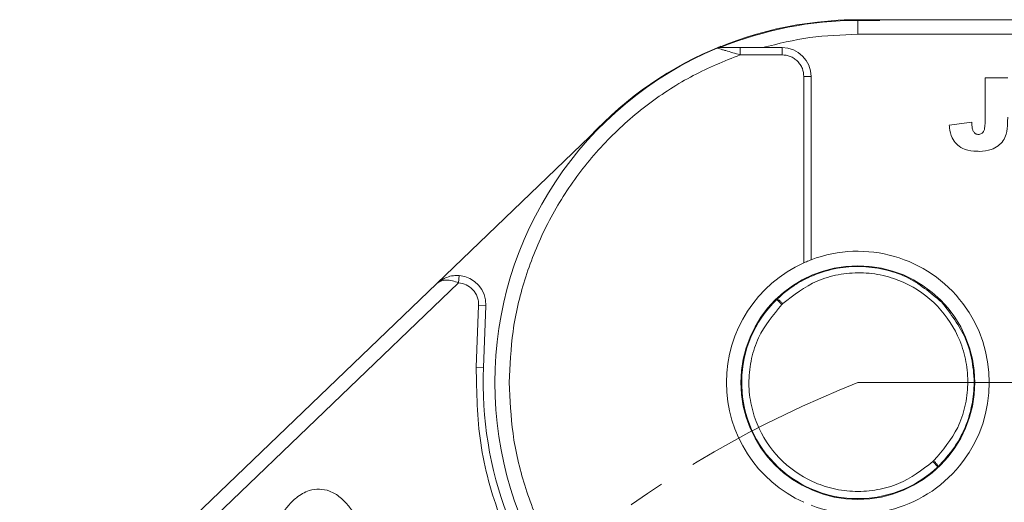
# Model space of a CAD drawing. Header units: millimetres. Extents: x 8853 to 11418, y 45 to 1005.
# Tile 163 of 256: x 10608 to 10676, y 585 to 618. Entities that reach past the tile are written whole.
import ezdxf

# ---------------------------------------------------------------- set-up
doc = ezdxf.new("R2010")
doc.units = ezdxf.units.MM
doc.linetypes.add('CENTERX2', pattern=[20.32, 12.7, -2.54, 2.54, -2.54])

msp = doc.modelspace()

# ---------------------------------------------------------------- linework, layer by layer
at = {"color": 7, "linetype": 'Continuous', "lineweight": 15}
for p, q in [((10705.376, 618.228), (10665.562, 618.228)), ((10665.562, 617.228), (10665.562, 618.182)), ((10667.079, 618.182), (10665.562, 618.182)), ((10665.562, 617.228), (10706.495, 617.228)), ((10657.45, 616.315), (10657.45, 615.815)), ((10659.008, 616.315), (10657.45, 616.315)), ((10660.345, 616.315), (10659.008, 616.315)), ((10660.345, 616.315), (10660.345, 615.815)), ((10657.45, 615.815), (10660.345, 615.815)), ((10661.845, 614.315), (10661.845, 601.479)), ((10662.345, 614.315), (10661.845, 614.315)), ((10662.345, 614.315), (10662.345, 601.687)), ((10674.319, 611.168), (10674.319, 614.228)), ((10674.319, 614.228), (10675.878, 614.228)), ((10673.41, 611.176), (10671.852, 610.968)), ((10647.119, 610.177), (10636.571, 600.047)), ((10636.571, 600.047), (10607.855, 572.469)), ((10608.548, 571.747), (10638.07, 600.101)), ((10638.07, 600.101), (10638.108, 600.599)), ((10660.333, 598.605), (10659.985, 598.963)), ((10660.333, 598.605), (10660.4, 598.669)), ((10639.283, 594.29), (10639.455, 598.544)), ((10639.455, 598.544), (10639.955, 598.524)), ((10639.783, 594.27), (10639.955, 598.524)), ((10639.283, 594.29), (10639.783, 594.27)), ((10670.79, 587.85), (10670.723, 587.786)), ((10671.068, 587.423), (10670.723, 587.786))]:
    msp.add_line(p, q, dxfattribs=at)
at = {"color": 1, "linetype": 'CENTERX2', "lineweight": 13}
msp.add_line((10665.562, 593.228), (10893.715, 593.228), dxfattribs=at)
at = {"color": 7, "linetype": 'Continuous', "lineweight": 15, "flags": 128}
msp.add_lwpolyline([(10664.61, 618.224), (10666.033, 618.236), (10666.356, 618.228)], dxfattribs=at)
at = {"color": 7, "linetype": 'Continuous', "lineweight": 15}
msp.add_circle((10665.562, 593.228), 8.05, dxfattribs=at)
for centre, radius, start, end in [((10665.562, 593.228), 25, 86.52144, 112.78791), ((10665.562, 593.228), 24.954, 90, 112.29986), ((10665.562, 593.228), 25, 112.78791, 247.21209), ((10665.528, 593.195), 25.046, 112.01694, 137.31094), ((10656.073, 615.815), 0.5, 90, 112.78791), ((10660.345, 614.315), 2, 0, 90), ((10665.562, 593.228), 9.05, 249.17688, 110.82312), ((10665.562, 593.228), 9.05, 114.25087, 245.74913), ((10637.957, 598.605), 2, 357.68528, 85.65299), ((10665.562, 593.228), 8, 134.19769, 313.48767), ((10665.562, 593.228), 25.8, 177.68528, 270.00008)]:
    msp.add_arc(centre, radius, start, end, dxfattribs=at)
at = {"color": 1, "linetype": 'CENTERX2', "lineweight": 13}
msp.add_arc((10693.025, 523.672), 74.781, 111.54621, 243.82451, dxfattribs=at)
at = {"color": 7, "linetype": 'Continuous', "lineweight": 15}
for points in [[(10665.562, 617.228), (10664.454, 617.189), (10662.237, 617.112), (10660.084, 616.581), (10659.008, 616.315)], [(10639.038, 599.644), (10638.898, 599.765), (10638.618, 600.006), (10638.253, 600.069), (10638.07, 600.101)]]:
    msp.add_open_spline(points, degree=3, dxfattribs=at)
for points, knots in [([(10656.064, 616.221), (10656.01, 616.237), (10655.907, 616.268), (10655.888, 616.274), (10655.879, 616.276)], [0, 0, 0, 0, 0.522804, 1, 1, 1, 1]), ([(10657.45, 615.815), (10657.282, 615.864), (10656.945, 615.961), (10656.535, 616.081), (10656.24, 616.169), (10656.12, 616.204), (10656.064, 616.221)], [0, 0, 0, 0, 0.333317, 0.665606, 0.843893, 1, 1, 1, 1]), ([(10657.45, 616.315), (10657.191, 616.315), (10656.801, 616.315), (10656.364, 616.315), (10656.169, 616.315), (10656.098, 616.315), (10656.076, 616.315), (10656.074, 616.315), (10656.073, 616.315)], [0, 0, 0, 0, 0.4984247, 0.7487035, 0.8735736, 0.9410797, 0.9710061, 1, 1, 1, 1]), ([(10641.562, 593.228), (10641.612, 594.403), (10641.714, 596.796), (10642.552, 600.357), (10643.921, 603.834), (10645.851, 607.093), (10648.265, 610.01), (10651.075, 612.474), (10654.143, 614.466), (10656.361, 615.371), (10657.45, 615.815)], [0, 0, 0, 0, 0.119843, 0.244, 0.371208, 0.5, 0.628792, 0.756, 0.880157, 1, 1, 1, 1]), ([(10660.345, 615.815), (10660.533, 615.795), (10660.825, 615.764), (10661.174, 615.577), (10661.413, 615.384), (10661.607, 615.145), (10661.794, 614.795), (10661.825, 614.504), (10661.845, 614.315)], [0, 0, 0, 0, 0.239443, 0.369607, 0.5, 0.630164, 0.760557, 1, 1, 1, 1]), ([(10675.878, 611.522), (10675.876, 611.388), (10675.87, 610.995), (10675.82, 610.434), (10675.588, 609.881), (10675.221, 609.519), (10674.673, 609.211), (10674.214, 609.181), (10673.938, 609.163)], [0, 0, 0, 0, 0.1136198, 0.3358942, 0.4750673, 0.6142166, 0.7674037, 1, 1, 1, 1]), ([(10673.938, 609.163), (10673.805, 609.166), (10673.402, 609.175), (10672.824, 609.289), (10672.322, 609.655), (10672, 610.142), (10671.884, 610.606), (10671.857, 610.904), (10671.852, 610.968)], [0, 0, 0, 0, 0.128183, 0.387536, 0.549691, 0.711944, 0.938522, 1, 1, 1, 1]), ([(10673.631, 610.399), (10673.585, 610.449), (10673.493, 610.55), (10673.436, 610.753), (10673.415, 610.962), (10673.412, 611.104), (10673.41, 611.176)], [0, 0, 0, 0, 0.243238, 0.486568, 0.742114, 1, 1, 1, 1]), ([(10674.319, 611.168), (10674.316, 611.034), (10674.311, 610.837), (10674.253, 610.596), (10674.177, 610.463), (10674.079, 610.378), (10673.971, 610.338), (10673.896, 610.333), (10673.862, 610.332)], [0, 0, 0, 0, 0.372716, 0.548628, 0.683692, 0.793503, 0.903383, 1, 1, 1, 1]), ([(10673.862, 610.332), (10673.832, 610.333), (10673.781, 610.335), (10673.706, 610.353), (10673.66, 610.378), (10673.635, 610.396), (10673.631, 610.399)], [0, 0, 0, 0, 0.364246, 0.622323, 0.945339, 1, 1, 1, 1]), ([(10661.845, 601.479), (10661.904, 601.505), (10662.024, 601.558), (10662.182, 601.623), (10662.294, 601.667), (10662.34, 601.685), (10662.344, 601.686), (10662.345, 601.687)], [0, 0, 0, 0, 0.238951, 0.478398, 0.703727, 0.911587, 1, 1, 1, 1]), ([(10659.985, 598.963), (10660.219, 599.176), (10660.657, 599.574), (10661.339, 600.035), (10661.943, 600.372), (10662.846, 600.784), (10663.842, 601.076), (10664.928, 601.215), (10666.004, 601.248), (10667.344, 601.08), (10669.361, 600.426), (10670.554, 599.423), (10671.332, 598.769)], [0, 0, 0, 0, 0.0760313, 0.1417137, 0.1970434, 0.2420173, 0.3795564, 0.4431329, 0.5031895, 0.6360394, 0.762674, 1, 1, 1, 1]), ([(10660.4, 598.669), (10661.148, 599.256), (10662.299, 600.159), (10664.212, 600.706), (10665.754, 600.845), (10667.296, 600.657), (10669.167, 600.027), (10671.17, 598.613), (10672.502, 596.555), (10673.056, 594.66), (10673.181, 593.112), (10672.98, 591.577), (10672.356, 589.687), (10671.407, 588.574), (10670.79, 587.85)], [0, 0, 0, 0, 0.120645, 0.185436, 0.251402, 0.317135, 0.381281, 0.5, 0.618719, 0.682865, 0.748598, 0.814564, 0.879355, 1, 1, 1, 1]), ([(10636.571, 600.047), (10636.787, 600.212), (10637.122, 600.467), (10637.681, 600.605), (10637.975, 600.601), (10638.108, 600.599)], [0, 0, 0, 0, 0.498405, 0.772925, 1, 1, 1, 1]), ([(10638.07, 600.101), (10637.928, 600.151), (10637.625, 600.259), (10637.198, 600.301), (10636.827, 600.239), (10636.657, 600.112), (10636.571, 600.047)], [0, 0, 0, 0, 0.234359, 0.498216, 0.748481, 1, 1, 1, 1]), ([(10639.455, 598.544), (10639.454, 598.645), (10639.451, 598.847), (10639.367, 599.14), (10639.236, 599.414), (10639.104, 599.567), (10639.038, 599.644)], [0, 0, 0, 0, 0.249887, 0.499995, 0.749887, 1, 1, 1, 1]), ([(10670.723, 587.786), (10669.973, 587.211), (10668.819, 586.327), (10666.917, 585.803), (10665.387, 585.676), (10663.859, 585.871), (10662.005, 586.503), (10660.023, 587.908), (10658.699, 589.945), (10658.142, 591.823), (10658.009, 593.358), (10658.198, 594.881), (10658.799, 596.761), (10659.729, 597.878), (10660.333, 598.605)], [0, 0, 0, 0, 0.119771, 0.184208, 0.25, 0.315792, 0.380229, 0.5, 0.619771, 0.684208, 0.75, 0.815792, 0.880229, 1, 1, 1, 1]), ([(10659.985, 598.963), (10659.992, 598.966), (10660.006, 598.972), (10660.055, 598.954), (10660.12, 598.915), (10660.196, 598.857), (10660.286, 598.781), (10660.355, 598.713), (10660.4, 598.669)], [0, 0, 0, 0, 0.158364, 0.294648, 0.500171, 0.631321, 0.75836, 1, 1, 1, 1]), ([(10671.332, 598.769), (10671.954, 597.966), (10672.909, 596.734), (10673.401, 594.965), (10673.55, 593.883), (10673.582, 592.805), (10673.462, 591.82), (10673.239, 590.954), (10673.056, 590.407), (10672.743, 589.662), (10672.159, 588.597), (10671.471, 587.857), (10671.068, 587.423)], [0, 0, 0, 0, 0.237329, 0.363961, 0.429693, 0.497, 0.620486, 0.664841, 0.710767, 0.758264, 0.858492, 1, 1, 1, 1]), ([(10665.562, 566.928), (10663.815, 567.029), (10660.284, 567.233), (10655.181, 568.878), (10650.504, 571.444), (10646.468, 574.89), (10643.188, 579.062), (10640.813, 583.839), (10639.375, 589.003), (10639.314, 592.54), (10639.283, 594.29)], [0, 0, 0, 0, 0.123724, 0.25, 0.376276, 0.5, 0.623724, 0.75, 0.876276, 1, 1, 1, 1]), ([(10657.45, 570.64), (10656.361, 571.084), (10654.143, 571.989), (10651.075, 573.982), (10648.265, 576.445), (10645.851, 579.363), (10643.921, 582.621), (10642.552, 586.098), (10641.714, 589.659), (10641.612, 592.052), (10641.562, 593.228)], [0, 0, 0, 0, 0.1198431, 0.2439998, 0.3712085, 0.5, 0.6287915, 0.7560002, 0.8801569, 1, 1, 1, 1]), ([(10670.79, 587.85), (10670.833, 587.803), (10670.898, 587.731), (10670.97, 587.639), (10671.025, 587.561), (10671.061, 587.494), (10671.077, 587.445), (10671.071, 587.431), (10671.068, 587.423)], [0, 0, 0, 0, 0.24166, 0.368694, 0.499829, 0.705384, 0.84166, 1, 1, 1, 1]), ([(10626.614, 585.029), (10626.712, 585.119), (10627.058, 585.435), (10627.682, 585.8), (10628.493, 585.925), (10629.247, 585.773), (10629.829, 585.417), (10630.139, 585.114), (10630.244, 585.011)], [0, 0, 0, 0, 0.097263, 0.341984, 0.513045, 0.684302, 0.89238, 1, 1, 1, 1]), ([(10626.525, 581.383), (10626.436, 581.482), (10626.165, 581.78), (10625.83, 582.339), (10625.667, 583.082), (10625.765, 583.802), (10626.093, 584.475), (10626.435, 584.838), (10626.614, 585.029)], [0, 0, 0, 0, 0.096905, 0.2925, 0.46579, 0.639193, 0.810645, 1, 1, 1, 1]), ([(10630.244, 585.011), (10630.334, 584.912), (10630.606, 584.616), (10630.958, 584.069), (10631.139, 583.33), (10631.058, 582.61), (10630.74, 581.929), (10630.394, 581.564), (10630.211, 581.371)], [0, 0, 0, 0, 0.096763, 0.291773, 0.464613, 0.63772, 0.807851, 1, 1, 1, 1])]:
    msp.add_open_spline(points, degree=3, knots=knots, dxfattribs=at)

doc.saveas('drawing.dxf')
